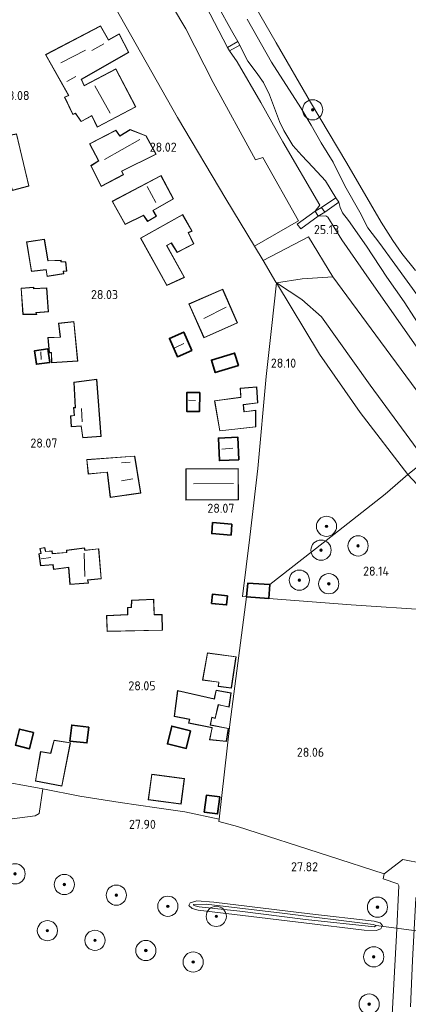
# Model space of a CAD drawing. Extents: x 184075 to 186166, y 346026 to 349063.
# Tile 39 of 136: x 184482 to 184559, y 346629 to 346824. Entities that reach past the tile are written whole.
import ezdxf
from ezdxf.enums import TextEntityAlignment as Align

# ---------------------------------------------------------------- set-up
doc = ezdxf.new("R2010")
doc.units = 0
for name, color, linetype, lineweight in [('B-ME-GR-BOOM-S', 90, 'Continuous', 25), ('B-ME-GR-GRAS-GV', 60, 'Continuous', 13), ('B-ME-GR-HAAG-G', 90, 'GR-HAAG1', 13), ('B-ME-GW-TALUD_KRUIN-G', 90, 'Continuous', 18), ('B-ME-GW-TALUD_TEEN-G', 90, 'Continuous', 18), ('B-ME-IE-TERREINAFSCHEIDING_DOORGANG-G', 210, 'Continuous', 18), ('B-ME-IE-TERREINAFSCHEIDING_KUNSTMATIG_HEKWERK-G', 20, 'IE-TERREINAFSCHEIDING-KUNSTMATIG', 18), ('B-ME-KG-KADASTRAAL_DAKRAND-G', 170, 'Continuous', 18), ('B-ME-KG-KADASTRAAL_NOK-G', 10, 'Continuous', 18), ('B-ME-KW-KUNSTWERK_DUIKER-G', 170, 'Continuous', 18), ('B-ME-OB-BEKLEDING_BETON-GV', 253, 'Continuous', 18), ('B-ME-OB-BEKLEDING_STORTSTEEN-GV', 30, 'Continuous', 18), ('B-ME-OB-OEVERVOORZIENING-G', 7, 'Continuous', 18), ('B-ME-OG-BEBOUWING_SCHUUR-GV', 7, 'Continuous', 35), ('B-ME-OG-BEBOUWING_TRAP-GV', 7, 'Continuous', 18), ('B-ME-OG-BEBOUWING_WONINGBOUW-GV', 7, 'Continuous', 18), ('B-ME-OG-HOOGTEPUNT-S', 7, 'Continuous', 25), ('B-ME-OG-TERREIN_GROEN_TUIN-GV', 7, 'Continuous', 18), ('B-ME-OG-TERREIN_WOONWAGENLOCATIE-GV', 7, 'Continuous', 18), ('B-ME-OG-WATER_RIVIER-GV', 130, 'Continuous', 18), ('B-ME-OG-WATER_SLOOT-G', 120, 'Continuous', 18), ('B-ME-OG-WATER_SLOOT-GV', 120, 'Continuous', 18), ('B-ME-VH-VERHARDING_BETON-GV', 252, 'Continuous', 18), ('B-ME-VH-VERHARDING_HALFVERHARDING-GV', 252, 'Continuous', 18)]:
    doc.layers.add(name, color=color, linetype=linetype, lineweight=lineweight)
doc.styles.add('NLCS-ISO-ANNOTATIVE-T18', font='NLCS-ISO.ttf', dxfattribs={"height": 1.8})
doc.linetypes.add('GR-HAAG1', pattern='A,6,[176,NLCS.SHX,S=0.125,R=0,X=0,Y=0],-2', length=8)
doc.linetypes.add('IE-TERREINAFSCHEIDING-KUNSTMATIG', pattern='A,4,[82,NLCS.SHX,S=0.75,R=90,X=0,Y=0],4,-2', length=10)

# ---------------------------------------------------------------- blocks, each defined once
blk = doc.blocks.new('SAL-HOOGTELABEL-SO')
at = {"color": 0, "linetype": 'ByBlock', "lineweight": -2, "style": 'NLCS-ISO-ANNOTATIVE-T18'}
blk.add_attdef('HOOGTE', text='', height=1.8, dxfattribs=at).set_placement((2.79, 0), align=Align.RIGHT)
blk = doc.blocks.new('SGR-BOOM_01-SO')
at = {"linetype": 'ByBlock', "lineweight": 18}
h = blk.add_hatch(color=0, dxfattribs=at)
h.dxf.hatch_style = 1
edge = h.paths.add_edge_path()
edge.add_arc((0, 0), 0.25, 0, 360)
at = {"color": 0, "linetype": 'ByBlock', "lineweight": 18}
for radius in [2, 0.25]:
    blk.add_circle((0, 0), radius, dxfattribs=at)

msp = doc.modelspace()

# ---------------------------------------------------------------- linework, layer by layer
at = {"layer": 'B-ME-GR-GRAS-GV'}
for points in [[(184568.004, 346740.681, 26.081), (184552.998, 346761.07, 26.057), (184544.485, 346772.624, 26.146), (184539.63, 346780.537, 26.138), (184530.67, 346775.838, 27.784), (184528.972, 346778.67, 27.76), (184537.653, 346783.723, 26.002), (184530.567, 346796.234, 25.99), (184529.177, 346795.785, 26.07), (184520.77, 346811.101, 26.083), (184515.354, 346821.685, 25.949), (184510.273, 346830.274, 25.83)], [(184562.707, 346761.338, 22.223), (184558.567, 346767.7, 22.167), (184555.181, 346772.583, 22.151), (184551.133, 346778.713, 22.086), (184547.581, 346783.783, 22.219), (184546.357, 346785.298, 22.315), (184545.889, 346786.344, 22.227), (184545.648, 346787.366, 22.026), (184545.05, 346788.272, 22.062), (184543.022, 346791.599, 22.006), (184540.513, 346794.337, 22.363), (184538.301, 346796.66, 22.709), (184536.55, 346798.63, 23.078), (184534.777, 346801.598, 23.082), (184533.878, 346803.348, 22.99), (184533.096, 346805.455, 22.757), (184531.917, 346808.656, 22.339), (184530.761, 346811.044, 22.223), (184529.259, 346813.116, 22.504), (184527.623, 346815.27, 22.785), (184526.516, 346817.45, 22.5), (184526.032, 346818.49, 22.54), (184525.621, 346819.161, 22.499), (184524.379, 346821.372, 22.54), (184521.693, 346826.252, 22.524)], [(184520.167, 346824.583, 24.21), (184523.605, 346818.035, 24.32), (184524.017, 346817.365, 24.361), (184525.519, 346815.165, 24.291), (184530.223, 346807.129, 24.311), (184534.584, 346799.346, 24.431), (184541.882, 346786.83, 24.564), (184540.961, 346785.626, 24.218), (184537.423, 346783.012, 25.909), (184538.105, 346782.089, 25.909), (184541.543, 346784.629, 24.182), (184543.097, 346784.69, 24.64), (184543.443, 346784.421, 24.628), (184546.248, 346779.972, 24.628), (184551.641, 346772.134, 24.58), (184561.869, 346757.555, 24.612)], [(184527.516, 346823.604, 21.601), (184532.306, 346815.084, 21.556), (184538.098, 346806.03, 21.569), (184540.142, 346802.637, 21.564), (184542.125, 346799.107, 21.577), (184544.496, 346795.343, 21.577), (184546.822, 346790.627, 21.532), (184549.822, 346785.42, 21.637), (184551.382, 346782.309, 21.689), (184553.748, 346779.194, 21.693), (184556.719, 346775.148, 21.681), (184561.624, 346768.405, 21.564)], [(184476.349, 346664.769, 28.007), (184485.547, 346665.983, 27.914), (184486.309, 346666.384, 27.957), (184487.03, 346671.274, 28.209), (184494.362, 346669.848, 28.074), (184502.366, 346668.622, 28.014), (184509.582, 346667.557, 28.027), (184515.168, 346666.763, 28.014), (184521.946, 346665.315, 27.969), (184521.891, 346664.826, 28.033), (184525.571, 346663.844, 28.001), (184543.599, 346658.027, 27.938), (184554.6, 346654.454, 27.882), (184554.416, 346653.476, 27.789), (184557.358, 346652.476, 27.876), (184557.5, 346652.132, 27.869), (184557.034, 346642.358, 27.874), (184556.174, 346625.392, 27.917)]]:
    msp.add_polyline3d(points, dxfattribs=at)
for points in [[(184544.625, 346721.612, 28.037), (184531.982, 346711.704, 28.258), (184527.606, 346711.986, 28.258), (184527.389, 346709.266, 28.258), (184526.572, 346709.35, 28.258), (184528, 346721.124, 28.238), (184529.636, 346734.672, 28.178), (184531.277, 346752.921, 28.262), (184532.288, 346762.422, 28.146), (184533.322, 346771.416, 27.844), (184541.794, 346757.345, 27.973), (184549.844, 346745.793, 27.913), (184559.321, 346733.491, 27.889), (184554.852, 346729.62, 27.997)], [(184568.004, 346740.681, 26.081), (184562.782, 346736.293, 26.776), (184551.827, 346751.189, 26.748), (184542.199, 346764.713, 26.801), (184538.327, 346768.113, 27.05), (184533.322, 346771.416, 27.844), (184538.396, 346772.219, 26.768), (184544.485, 346772.624, 26.146), (184552.998, 346761.07, 26.057)], [(184562.782, 346736.293, 26.776), (184559.321, 346733.491, 27.889), (184549.844, 346745.793, 27.913), (184541.794, 346757.345, 27.973), (184533.322, 346771.416, 27.844), (184538.327, 346768.113, 27.05), (184542.199, 346764.713, 26.801), (184551.827, 346751.189, 26.748)], [(184612.302, 346681.615, 26.552), (184605.869, 346679.777, 27.764), (184584.924, 346705.321, 27.616), (184574.251, 346717.509, 27.68), (184559.321, 346733.491, 27.889), (184562.782, 346736.293, 26.776), (184569.762, 346729.045, 26.6), (184584.419, 346712.892, 26.447), (184599.46, 346695.098, 26.532)], [(184593.234, 346676.102, 27.897), (184580.636, 346673.064, 28.069), (184580.307, 346688.714, 28.099), (184580.403, 346691.541, 28.107), (184580.512, 346701.588, 28.091), (184565.733, 346702.944, 28.166), (184564.018, 346706.684, 28.194), (184548.109, 346707.742, 28.342), (184531.807, 346708.981, 28.258), (184531.982, 346711.704, 28.258), (184544.625, 346721.612, 28.037), (184554.852, 346729.62, 27.997), (184559.321, 346733.491, 27.889), (184574.251, 346717.509, 27.68), (184584.924, 346705.321, 27.616), (184605.869, 346679.777, 27.764)], [(184487.03, 346671.274, 28.209), (184486.309, 346666.384, 27.957), (184485.547, 346665.983, 27.914), (184476.349, 346664.769, 28.007), (184459.161, 346667.788, 28.116), (184454.534, 346668.492, 28.185), (184449.925, 346668.701, 28.274), (184448.59, 346666.138, 28.252), (184443.825, 346655.487, 28.278), (184442.31, 346652.632, 28.296), (184441.467, 346652.361, 28.322), (184435.082, 346652.297, 28.779), (184439.448, 346663.911, 28.868), (184445.303, 346678.316, 28.365), (184454.108, 346676.77, 28.324), (184466.055, 346674.777, 28.246), (184476.901, 346673.131, 28.28)], [(184550.665, 346643.319, 27.647), (184553.072, 346643.257, 27.723), (184553.935, 346643.612, 27.712), (184554.313, 346644.275, 27.728), (184553.845, 346644.774, 27.674), (184552.637, 346645.085, 27.622), (184539.924, 346646.556, 27.549), (184520.919, 346648.858, 27.703), (184517.508, 346649.155, 27.747), (184516.186, 346648.741, 27.758), (184515.977, 346648.205, 27.733), (184516.591, 346647.616, 27.725), (184517.799, 346647.305, 27.793), (184525.006, 346646.455, 27.723), (184538.695, 346644.755, 27.573)], [(184520.919, 346648.858, 27.703), (184539.924, 346646.556, 27.549), (184552.637, 346645.085, 27.622), (184553.845, 346644.774, 27.674), (184554.313, 346644.275, 27.728), (184553.935, 346643.612, 27.712), (184553.072, 346643.257, 27.723), (184550.665, 346643.319, 27.647), (184538.695, 346644.755, 27.573), (184525.006, 346646.455, 27.723), (184517.799, 346647.305, 27.793), (184516.591, 346647.616, 27.725), (184515.977, 346648.205, 27.733), (184516.186, 346648.741, 27.758), (184517.508, 346649.155, 27.747)], [(184539.047, 346645.425, 27.01), (184552.707, 346643.955, 27.107), (184553.031, 346644.269, 27.069), (184552.462, 346644.458, 27.045), (184534.412, 346646.676, 27.096), (184519.386, 346648.493, 27.202), (184516.888, 346648.409, 27.21), (184516.924, 346648.206, 27.202), (184518, 346647.927, 27.194), (184526.015, 346647.081, 27.045)]]:
    msp.add_polyline3d(points, close=True, dxfattribs=at)
at = {"layer": 'B-ME-GR-HAAG-G'}
for points in [[(184521.946, 346665.315, 27.969), (184515.168, 346666.763, 28.014), (184509.582, 346667.557, 28.027), (184502.366, 346668.622, 28.014), (184494.362, 346669.848, 28.074), (184487.03, 346671.274, 28.209), (184476.901, 346673.131, 28.28), (184466.055, 346674.777, 28.246), (184454.108, 346676.77, 28.324), (184445.303, 346678.316, 28.365)], [(184521.946, 346665.315, 27.969), (184521.891, 346664.826, 28.033)]]:
    msp.add_polyline3d(points, dxfattribs=at)
at = {"layer": 'B-ME-GW-TALUD_KRUIN-G'}
for points in [[(184533.322, 346771.416, 27.844), (184533.195, 346771.531, 27.842), (184530.67, 346775.838, 27.784), (184528.972, 346778.67, 27.76), (184523.303, 346788.028, 27.752), (184513.698, 346804.153, 27.768), (184497.348, 346833.138, 27.933), (184486.874, 346857.615, 28.037), (184479.142, 346880.322, 28.378)], [(184516.475, 346832.016, 24.158), (184520.167, 346824.583, 24.21), (184523.605, 346818.035, 24.32)], [(184524.017, 346817.365, 24.361), (184525.519, 346815.165, 24.291), (184530.223, 346807.129, 24.311), (184534.584, 346799.346, 24.431), (184541.882, 346786.83, 24.564)], [(184541.882, 346786.83, 24.564), (184540.961, 346785.626, 24.218)], [(184541.543, 346784.629, 24.182), (184543.097, 346784.69, 24.64), (184543.443, 346784.421, 24.628), (184546.248, 346779.972, 24.628), (184551.641, 346772.134, 24.58), (184561.869, 346757.555, 24.612), (184574.034, 346741.161, 24.475), (184585.375, 346726.621, 24.419), (184597.534, 346711.476, 24.584), (184603.016, 346704.838, 24.146)], [(184533.322, 346771.416, 27.844), (184541.794, 346757.345, 27.973), (184549.844, 346745.793, 27.913), (184559.321, 346733.491, 27.889), (184574.251, 346717.509, 27.68), (184584.924, 346705.321, 27.616), (184605.869, 346679.777, 27.764), (184624.169, 346661.55, 27.788), (184627.369, 346657.829, 27.713)]]:
    msp.add_polyline3d(points, dxfattribs=at)
at = {"layer": 'B-ME-GW-TALUD_TEEN-G'}
for points in [[(184525.621, 346819.161, 22.499), (184524.379, 346821.372, 22.54), (184521.693, 346826.252, 22.524), (184519.763, 346830.169, 22.46), (184518.542, 346833.089, 22.511)], [(184545.05, 346788.272, 22.062), (184543.022, 346791.599, 22.006), (184540.513, 346794.337, 22.363), (184538.301, 346796.66, 22.709), (184536.55, 346798.63, 23.078), (184534.777, 346801.598, 23.082), (184533.878, 346803.348, 22.99), (184533.096, 346805.455, 22.757), (184531.917, 346808.656, 22.339), (184530.761, 346811.044, 22.223), (184529.259, 346813.116, 22.504), (184527.623, 346815.27, 22.785), (184526.516, 346817.45, 22.5), (184526.032, 346818.49, 22.54)], [(184562.707, 346761.338, 22.223), (184558.567, 346767.7, 22.167), (184555.181, 346772.583, 22.151), (184551.133, 346778.713, 22.086), (184547.581, 346783.783, 22.219), (184546.357, 346785.298, 22.315), (184545.889, 346786.344, 22.227), (184545.648, 346787.366, 22.026)], [(184542.199, 346764.713, 26.801), (184538.327, 346768.113, 27.05), (184533.322, 346771.416, 27.844)], [(184630.662, 346662.264, 26.265), (184625.619, 346667.386, 26.548), (184612.302, 346681.615, 26.552), (184599.46, 346695.098, 26.532), (184584.419, 346712.892, 26.447), (184569.762, 346729.045, 26.6), (184562.782, 346736.293, 26.776), (184551.827, 346751.189, 26.748), (184542.199, 346764.713, 26.801)]]:
    msp.add_polyline3d(points, dxfattribs=at)
at = {"layer": 'B-ME-IE-TERREINAFSCHEIDING_DOORGANG-G'}
msp.add_polyline3d([(184558.338, 346657.322, 27.886), (184562.331, 346656.513, 27.975)], dxfattribs=at)
at = {"layer": 'B-ME-IE-TERREINAFSCHEIDING_KUNSTMATIG_HEKWERK-G'}
for points in [[(184530.567, 346796.234, 25.99), (184529.177, 346795.785, 26.07), (184520.77, 346811.101, 26.083)], [(184530.567, 346796.234, 25.99), (184537.653, 346783.723, 26.002), (184528.972, 346778.67, 27.76)], [(184539.63, 346780.537, 26.138), (184530.67, 346775.838, 27.784)], [(184539.63, 346780.537, 26.138), (184544.485, 346772.624, 26.146), (184552.998, 346761.07, 26.057), (184568.004, 346740.681, 26.081), (184581.68, 346724.293, 25.985), (184594.774, 346708.563, 26.009), (184605.435, 346696.561, 25.989), (184617.476, 346683.269, 26.101), (184625.969, 346674.249, 26.025), (184637.502, 346662.958, 26.017)], [(184526.572, 346709.35, 28.258), (184528, 346721.124, 28.238), (184529.636, 346734.672, 28.178), (184531.277, 346752.921, 28.262), (184532.288, 346762.422, 28.146), (184533.322, 346771.416, 27.844), (184538.396, 346772.219, 26.768), (184544.485, 346772.624, 26.146)], [(184531.982, 346711.704, 28.258), (184544.625, 346721.612, 28.037), (184554.852, 346729.62, 27.997), (184559.321, 346733.491, 27.889), (184562.782, 346736.293, 26.776), (184568.004, 346740.681, 26.081)], [(184565.733, 346702.944, 28.166), (184564.018, 346706.684, 28.194), (184548.109, 346707.742, 28.342), (184531.807, 346708.981, 28.258)], [(184554.6, 346654.454, 27.882), (184543.599, 346658.027, 27.938), (184525.571, 346663.844, 28.001), (184521.891, 346664.826, 28.033)], [(184558.338, 346657.322, 27.886), (184554.6, 346654.454, 27.882)]]:
    msp.add_polyline3d(points, dxfattribs=at)
at = {"layer": 'B-ME-KG-KADASTRAAL_DAKRAND-G'}
for points in [[(184500.015, 346819.429, 30.428), (184502.163, 346820.652, 30.452), (184503.989, 346817.064, 30.436), (184494.598, 346811.707, 30.23), (184495.222, 346810.427, 30.808), (184501.462, 346813.685, 30.238), (184505.39, 346806.258, 30.167), (184497.848, 346802.329, 30.143), (184496.761, 346804.523, 30.088), (184494.658, 346803.391, 29.85), (184493.529, 346805.036, 30.143), (184493.003, 346804.781, 30.119), (184491.407, 346808.142, 30.119), (184492.207, 346808.489, 30.103), (184487.635, 346816.578, 30.27), (184498.468, 346822.194, 30.404)], [(184472.95, 346799.215, 29.968), (184481.809, 346800.836, 30.435), (184484.237, 346790.607, 30.53), (184481.034, 346789.791, 30.688), (184480.662, 346791.003, 30.681), (184479.289, 346790.539, 30.53), (184477.661, 346796.03, 30.522), (184479.354, 346796.45, 30.562), (184479.259, 346797.182, 30.546), (184476.467, 346796.62, 29.921), (184476.118, 346797.764, 29.929), (184473.074, 346797.269, 30.039), (184473.332, 346795.941, 29.976), (184470.722, 346795.403, 30.506), (184471.527, 346789.748, 30.467), (184465.232, 346788.688, 30.57), (184464.173, 346794.869, 30.752), (184469.736, 346795.604, 30.578), (184468.776, 346800.365, 29.944), (184472.344, 346801.458, 29.905)], [(184498.611, 346790.58, 30.064), (184496.6, 346794.603, 30.341), (184498.107, 346795.572, 30.317), (184496.328, 346798.909, 29.787), (184501.471, 346801.566, 29.913), (184502.278, 346800.425, 30.04), (184504.334, 346801.694, 29.993), (184507.455, 346800.494, 30.436), (184509.395, 346796.906, 30.024), (184502.584, 346793.531, 30), (184502.93, 346792.845, 29.961)], [(184507.806, 346783.635, 29.945), (184506.976, 346784.845, 29.969), (184503.341, 346783.042, 29.961), (184500.824, 346787.543, 30.056), (184510.422, 346792.627, 30.119), (184512.849, 346788.056, 30.167), (184508.85, 346785.747, 30.024), (184509.451, 346784.65, 29.929)], [(184513.629, 346777.499, 30.642), (184512.498, 346779.372, 31.156), (184511.493, 346778.841, 31.18), (184515.003, 346772.534, 31.164), (184511.597, 346770.96, 31.038), (184506.47, 346780.238, 31.006), (184514.718, 346784.903, 30.982), (184516.566, 346781.704, 30.943), (184515.834, 346781.38, 30.966), (184516.898, 346779.14, 30.483)], [(184488.039, 346775.756, 30.301), (184490.604, 346775.86, 30.031), (184490.628, 346775.562, 30.031), (184491.544, 346775.566, 29.873), (184491.736, 346773.757, 29.881), (184491.095, 346773.731, 29.96), (184491.143, 346773.251, 29.96), (184487.915, 346772.732, 30.182), (184487.725, 346774.083, 30.253), (184484.818, 346773.749, 30.308), (184483.875, 346779.472, 30.538), (184487.332, 346779.991, 30.364)], [(184485.201, 346770.257, 30.499), (184487.766, 346770.36, 30.175), (184488.107, 346765.734, 30.111), (184485.68, 346765.563, 30.38), (184485.796, 346765.22, 30.38), (184483.116, 346765.23, 30.349), (184482.772, 346770.315, 30.491), (184485.222, 346770.532, 30.523)], [(184522.62, 346770.14, 30.594), (184516.045, 346767.235, 30.79), (184518.952, 346760.639, 30.539), (184525.527, 346763.544, 30.343)], [(184488.794, 346755.68, 30.285), (184488.786, 346757.627, 30.301), (184488.327, 346757.625, 30.198), (184488.108, 346760.534, 30.064), (184490.513, 346760.659, 30.428), (184490.203, 346763.384, 30.468), (184493.157, 346763.695, 30.697), (184493.924, 346756.001, 30.658)], [(184513.723, 346756.881, 30.103), (184512.183, 346760.406, 30.311), (184514.915, 346761.606, 30.19), (184516.455, 346758.082, 29.983)], [(184485.823, 346755.369, 29.851), (184485.462, 346757.956, 29.898), (184487.998, 346758.312, 29.794), (184488.359, 346755.724, 29.747)], [(184521.211, 346753.719, 30.499), (184520.484, 346756.11, 30.499), (184524.962, 346757.471, 30.491), (184525.689, 346755.08, 30.491)], [(184494.978, 346740.795, 29.613), (184494.647, 346743.13, 30.341), (184492.7, 346743.007, 30.056), (184492.576, 346745.068, 30.072), (184493.309, 346745.163, 30.072), (184493.165, 346746.72, 30.048), (184493.508, 346746.721, 30.056), (184493.234, 346751.714, 29.977), (184497.652, 346752.33, 29.818), (184498.551, 346741.086, 29.684)], [(184526.853, 346745.876, 30.412), (184529.166, 346746.161, 30.396), (184529.18, 346742.954, 30.42), (184522.105, 346742.166, 30.523), (184521.07, 346748.049, 30.119), (184526.268, 346748.737, 30.349), (184526.191, 346750.546, 30.349), (184529.351, 346750.812, 30.278), (184529.525, 346747.698, 30.222), (184526.732, 346747.364, 30.246)], [(184518.032, 346746.029, 29.798), (184515.582, 346746.041, 29.839), (184515.601, 346749.691, 29.937), (184518.051, 346749.679, 29.897)], [(184522.063, 346736.301, 30.262), (184521.848, 346740.672, 30.187), (184525.57, 346740.853, 30.103), (184525.785, 346736.482, 30.178)], [(184500.415, 346729.021, 29.921), (184499.843, 346733.99, 29.89), (184496.064, 346733.629, 29.731), (184495.777, 346736.4, 29.779), (184505.212, 346737.107, 30.064), (184506.368, 346729.85, 30.095)], [(184525.69, 346734.622, 30.412), (184515.395, 346734.599, 30.46), (184515.409, 346728.505, 30.412), (184525.704, 346728.528, 30.364)], [(184520.686, 346723.939, 30.064), (184520.525, 346721.862, 30.04), (184524.272, 346721.567, 30.38), (184524.434, 346723.643, 30.404)], [(184487.59, 346718.236, 29.937), (184488.827, 346718.31, 29.937), (184488.875, 346717.829, 29.945), (184491.784, 346718.048, 30.008), (184491.759, 346718.461, 30.016), (184495.239, 346718.912, 30.65), (184495.355, 346718.454, 30.65), (184498.08, 346718.764, 30.333), (184498.565, 346712.925, 30.285), (184495.863, 346712.66, 30.594), (184496.026, 346712.066, 30.555), (184492.453, 346711.774, 30.032), (184492.186, 346715.164, 29.921), (184489.187, 346714.761, 29.874), (184489.068, 346715.677, 29.866), (184486.641, 346715.505, 29.874), (184486.333, 346717.772, 29.961), (184486.676, 346717.888, 29.961), (184486.511, 346718.826, 29.953), (184487.381, 346718.968, 29.937)], [(184531.76, 346709.034, 29.711), (184527.443, 346709.313, 29.711), (184527.652, 346711.933, 29.703), (184531.929, 346711.658, 29.707)], [(184520.671, 346709.754, 30.373), (184520.495, 346708.048, 30.357), (184523.36, 346707.753, 30.349), (184523.536, 346709.459, 30.365)], [(184499.803, 346702.484, 29.921), (184499.721, 346705.553, 29.898), (184503.866, 346705.732, 30.27), (184503.86, 346707.107, 30.278), (184504.593, 346707.202, 30.278), (184504.632, 346708.554, 30.27), (184508.961, 346708.756, 30.23), (184509.067, 346705.733, 30.681), (184510.601, 346705.717, 30.65), (184510.661, 346702.716, 30.618)], [(184524.32, 346691.278, 30.658), (184521.802, 346691.617, 30.729), (184521.913, 346692.419, 30.729), (184518.704, 346692.863, 30.745), (184519.665, 346698.159, 30.76), (184525.232, 346697.399, 30.745)], [(184523.879, 346687.496, 29.652), (184522.801, 346687.743, 29.7), (184521.77, 346687.968, 30.46), (184521.14, 346685.307, 30.404), (184520.475, 346685.465, 30.293), (184520.161, 346683.905, 29.993), (184523.761, 346683.212, 29.613), (184523.337, 346680.736, 29.533), (184520.128, 346681.065, 29.605), (184520.599, 346683.403, 29.85), (184515.921, 346684.344, 30.032), (184516.17, 346685.079, 30.095), (184513.098, 346685.683, 30.072), (184513.739, 346690.68, 30.665), (184521.032, 346689.018, 30.618), (184521.166, 346689.752, 29.795), (184521.39, 346690.784, 29.771), (184524.256, 346690.224, 29.692)], [(184495.708, 346680.427, 29.992), (184492.456, 346680.802, 30.262), (184492.812, 346683.851, 30.31), (184496.063, 346683.476, 30.04)], [(184512.598, 346683.643, 30.064), (184511.771, 346680.225, 30.056), (184515.399, 346679.347, 30.072), (184516.226, 346682.765, 30.08)], [(184482.45, 346683.073, 30.339), (184481.693, 346679.952, 30.365), (184484.384, 346679.297, 30.105), (184485.141, 346682.418, 30.08)], [(184490.778, 346671.86, 30.404), (184485.619, 346672.868, 30.38), (184486.624, 346678.599, 30.428), (184488.596, 346678.31, 30.452), (184489.294, 346680.879, 30.317), (184492.481, 346680.39, 30.23)], [(184508.641, 346674.164, 30.181), (184507.972, 346669.189, 30.293), (184514.363, 346668.323, 30.01), (184515.032, 346673.298, 29.898)], [(184521.584, 346666.396, 30.07), (184519.048, 346666.742, 30.254), (184519.5, 346670.011, 30.334), (184522.036, 346669.665, 30.151)]]:
    msp.add_polyline3d(points, close=True, dxfattribs=at)
at = {"layer": 'B-ME-KG-KADASTRAAL_NOK-G'}
for points in [[(184499.125, 346818.714, 31.013), (184496.772, 346817.42, 31.076)], [(184495.489, 346817.483, 30.665), (184490.575, 346814.941, 30.633)], [(184493.542, 346812.274, 30.419), (184491.805, 346811.304, 30.419)], [(184500.356, 346805.02, 31.448), (184497.307, 346810.413, 31.512)], [(184506.221, 346799.778, 30.498), (184499.252, 346795.852, 30.475)], [(184509.439, 346787.33, 30.855), (184507.683, 346790.483, 30.847)], [(184523.323, 346766.637, 32.288), (184518.889, 346764.372, 32.303)], [(184486.61, 346757.766, 30.442), (184486.718, 346756.289, 30.43)], [(184514.971, 346759.452, 30.942), (184513.166, 346758.574, 30.918)], [(184517.286, 346748.131, 30.663), (184515.908, 346748.225, 30.663)], [(184494.676, 346746.561, 30.546), (184494.803, 346743.927, 30.475)], [(184524.676, 346738.701, 30.593), (184522.478, 346738.531, 30.578)], [(184504.346, 346735.952, 30.578), (184502.606, 346735.784, 30.554)], [(184504.888, 346732.656, 31.243), (184502.644, 346732.279, 31.274)], [(184524.823, 346731.715, 31.567), (184516.897, 346731.633, 31.599)], [(184488.608, 346717.067, 30.454), (184486.728, 346716.823, 30.442)], [(184495.218, 346717.95, 30.649), (184495.377, 346713.301, 30.665)]]:
    msp.add_polyline3d(points, dxfattribs=at)
at = {"layer": 'B-ME-KW-KUNSTWERK_DUIKER-G'}
msp.add_polyline3d([(184564.495, 346642.766, 27.008), (184553.031, 346644.269, 27.069)], dxfattribs=at)
at = {"layer": 'B-ME-OB-BEKLEDING_BETON-GV'}
for points in [[(184525.621, 346819.161, 22.499), (184523.605, 346818.035, 24.32), (184520.167, 346824.583, 24.21), (184516.475, 346832.016, 24.158), (184518.542, 346833.089, 22.511), (184519.763, 346830.169, 22.46), (184521.693, 346826.252, 22.524), (184524.379, 346821.372, 22.54)], [(184542.234, 346786.328, 23.937), (184540.961, 346785.626, 24.218), (184541.882, 346786.83, 24.564), (184534.584, 346799.346, 24.431), (184530.223, 346807.129, 24.311), (184525.519, 346815.165, 24.291), (184524.017, 346817.365, 24.361), (184526.032, 346818.49, 22.54), (184526.516, 346817.45, 22.5), (184527.623, 346815.27, 22.785), (184529.259, 346813.116, 22.504), (184530.761, 346811.044, 22.223), (184531.917, 346808.656, 22.339), (184533.096, 346805.455, 22.757), (184533.878, 346803.348, 22.99), (184534.777, 346801.598, 23.082), (184536.55, 346798.63, 23.078), (184538.301, 346796.66, 22.709), (184540.513, 346794.337, 22.363), (184543.022, 346791.599, 22.006), (184545.05, 346788.272, 22.062)]]:
    msp.add_polyline3d(points, close=True, dxfattribs=at)
msp.add_polyline3d([(184561.869, 346757.555, 24.612), (184551.641, 346772.134, 24.58), (184546.248, 346779.972, 24.628), (184543.443, 346784.421, 24.628), (184543.097, 346784.69, 24.64), (184541.543, 346784.629, 24.182), (184542.85, 346785.434, 23.974), (184545.648, 346787.366, 22.026), (184545.889, 346786.344, 22.227), (184546.357, 346785.298, 22.315), (184547.581, 346783.783, 22.219), (184551.133, 346778.713, 22.086), (184555.181, 346772.583, 22.151), (184558.567, 346767.7, 22.167), (184562.707, 346761.338, 22.223)], dxfattribs=at)
at = {"layer": 'B-ME-OB-BEKLEDING_STORTSTEEN-GV'}
for points in [[(184528.984, 346826.229, 20.981), (184533.219, 346818.896, 20.981), (184540.009, 346807.203, 20.981), (184547.261, 346795.131, 20.981), (184554.004, 346783.462, 20.981), (184556.31, 346779.79, 20.981), (184558.144, 346777.242, 20.981), (184560.83, 346773.854, 20.981)], [(184561.624, 346768.405, 21.564), (184556.719, 346775.148, 21.681), (184553.748, 346779.194, 21.693), (184551.382, 346782.309, 21.689), (184549.822, 346785.42, 21.637), (184546.822, 346790.627, 21.532), (184544.496, 346795.343, 21.577), (184542.125, 346799.107, 21.577), (184540.142, 346802.637, 21.564), (184538.098, 346806.03, 21.569), (184532.306, 346815.084, 21.556), (184527.516, 346823.604, 21.601)]]:
    msp.add_polyline3d(points, dxfattribs=at)
at = {"layer": 'B-ME-OB-OEVERVOORZIENING-G'}
msp.add_polyline3d([(184560.83, 346773.854, 20.981), (184558.144, 346777.242, 20.981), (184556.31, 346779.79, 20.981), (184554.004, 346783.462, 20.981), (184547.261, 346795.131, 20.981), (184540.009, 346807.203, 20.981), (184533.219, 346818.896, 20.981), (184528.984, 346826.229, 20.981)], dxfattribs=at)
at = {"layer": 'B-ME-OG-BEBOUWING_SCHUUR-GV'}
for points in [[(184516.52, 346758.056, 28.028), (184513.697, 346756.815, 28.028), (184512.118, 346760.431, 28.028), (184514.941, 346761.672, 28.028)], [(184488.415, 346755.681, 28.074), (184485.781, 346755.312, 28.074), (184485.406, 346757.999, 28.074), (184488.041, 346758.368, 28.074)], [(184525.751, 346755.046, 27.889), (184521.178, 346753.656, 27.889), (184520.422, 346756.143, 27.889), (184524.996, 346757.533, 27.889)], [(184518.101, 346749.729, 27.9), (184518.082, 346745.979, 27.9), (184515.532, 346745.991, 27.9), (184515.552, 346749.741, 27.9)], [(184525.837, 346736.435, 27.981), (184522.015, 346736.249, 27.981), (184521.796, 346740.719, 27.981), (184525.618, 346740.905, 27.981)], [(184524.487, 346723.689, 27.981), (184524.318, 346721.513, 27.981), (184520.471, 346721.816, 27.981), (184520.64, 346723.992, 27.981)], [(184531.982, 346711.704, 28.258), (184531.807, 346708.981, 28.258), (184527.389, 346709.266, 28.258), (184527.606, 346711.986, 28.258)], [(184523.591, 346709.504, 28.016), (184523.405, 346707.698, 28.016), (184520.441, 346708.003, 28.016), (184520.626, 346709.809, 28.016)], [(184496.119, 346683.52, 28.028), (184495.752, 346680.372, 28.028), (184492.401, 346680.758, 28.028), (184492.768, 346683.906, 28.028)], [(184516.287, 346682.802, 27.97), (184515.436, 346679.286, 27.97), (184511.71, 346680.188, 27.97), (184512.561, 346683.704, 27.97)], [(184485.201, 346682.455, 27.97), (184484.421, 346679.237, 27.97), (184481.633, 346679.915, 27.97), (184482.413, 346683.133, 27.97)], [(184522.092, 346669.708, 27.958), (184521.626, 346666.34, 27.958), (184518.992, 346666.699, 27.958), (184519.457, 346670.067, 27.958)]]:
    msp.add_polyline3d(points, close=True, dxfattribs=at)
at = {"layer": 'B-ME-OG-BEBOUWING_TRAP-GV'}
for points in [[(184526.032, 346818.49, 22.54), (184524.017, 346817.365, 24.361), (184523.605, 346818.035, 24.32), (184525.621, 346819.161, 22.499)], [(184545.648, 346787.366, 22.026), (184542.85, 346785.434, 23.974), (184542.234, 346786.328, 23.937), (184545.05, 346788.272, 22.062)], [(184541.543, 346784.629, 24.182), (184538.105, 346782.089, 25.909), (184537.423, 346783.012, 25.909), (184540.961, 346785.626, 24.218)]]:
    msp.add_polyline3d(points, close=True, dxfattribs=at)
at = {"layer": 'B-ME-OG-BEBOUWING_WONINGBOUW-GV'}
for points in [[(184498.488, 346822.26, 27.97), (184500.034, 346819.497, 27.97), (184502.184, 346820.722, 27.97), (184504.055, 346817.044, 27.97), (184494.664, 346811.687, 27.97), (184495.245, 346810.495, 27.97), (184501.483, 346813.752, 27.97), (184505.457, 346806.236, 27.97), (184497.825, 346802.261, 27.97), (184496.739, 346804.455, 27.97), (184494.643, 346803.326, 27.97), (184493.512, 346804.972, 27.97), (184492.979, 346804.714, 27.97), (184491.34, 346808.167, 27.97), (184492.136, 346808.513, 27.97), (184487.566, 346816.598, 27.97)], [(184472.379, 346801.521, 27.993), (184472.987, 346799.273, 27.993), (184481.846, 346800.894, 27.993), (184484.297, 346790.571, 27.993), (184481, 346789.73, 27.993), (184480.629, 346790.939, 27.993), (184479.256, 346790.475, 27.993), (184477.598, 346796.065, 27.993), (184479.299, 346796.487, 27.993), (184479.217, 346797.123, 27.993), (184476.432, 346796.562, 27.993), (184476.083, 346797.707, 27.993), (184473.133, 346797.228, 27.993), (184473.39, 346795.902, 27.993), (184470.779, 346795.363, 27.993), (184471.583, 346789.707, 27.993), (184465.191, 346788.631, 27.993), (184464.115, 346794.912, 27.993), (184469.677, 346795.647, 27.993), (184468.718, 346800.399, 27.993)], [(184507.49, 346800.534, 27.9), (184509.464, 346796.884, 27.9), (184502.651, 346793.508, 27.9), (184502.997, 346792.823, 27.9), (184498.589, 346790.512, 27.9), (184496.535, 346794.621, 27.9), (184498.041, 346795.589, 27.9), (184496.26, 346798.93, 27.9), (184501.486, 346801.631, 27.9), (184502.291, 346800.492, 27.9), (184504.328, 346801.75, 27.9)], [(184508.917, 346785.728, 27.854), (184509.517, 346784.633, 27.854), (184507.791, 346783.567, 27.854), (184506.959, 346784.781, 27.854), (184503.321, 346782.976, 27.854), (184500.755, 346787.564, 27.854), (184510.443, 346792.694, 27.854), (184512.915, 346788.037, 27.854)], [(184515.901, 346781.355, 28.132), (184516.964, 346779.117, 28.132), (184513.611, 346777.433, 28.132), (184512.48, 346779.306, 28.132), (184511.561, 346778.82, 28.132), (184515.073, 346772.511, 28.132), (184511.576, 346770.896, 28.132), (184506.402, 346780.257, 28.132), (184514.737, 346784.971, 28.132), (184516.637, 346781.681, 28.132)], [(184487.373, 346780.048, 27.981), (184488.081, 346775.808, 27.981), (184490.65, 346775.912, 27.981), (184490.674, 346775.612, 27.981), (184491.589, 346775.616, 27.981), (184491.791, 346773.709, 27.981), (184491.149, 346773.684, 27.981), (184491.197, 346773.209, 27.981), (184487.872, 346772.675, 27.981), (184487.683, 346774.027, 27.981), (184484.776, 346773.694, 27.981), (184483.818, 346779.514, 27.981)], [(184485.276, 346770.587, 28.039), (184485.255, 346770.309, 28.039), (184487.812, 346770.412, 28.039), (184488.161, 346765.688, 28.039), (184485.748, 346765.517, 28.039), (184485.866, 346765.169, 28.039), (184483.069, 346765.18, 28.039), (184482.719, 346770.36, 28.039)], [(184525.593, 346763.518, 27.958), (184518.926, 346760.573, 27.958), (184515.979, 346767.26, 27.958), (184522.646, 346770.206, 27.958)], [(184493.201, 346763.75, 27.9), (184493.979, 346755.955, 27.9), (184488.745, 346755.627, 27.9), (184488.736, 346757.577, 27.9), (184488.281, 346757.575, 27.9), (184488.054, 346760.581, 27.9), (184490.457, 346760.706, 27.9), (184490.148, 346763.428, 27.9)], [(184497.698, 346752.387, 28.039), (184498.604, 346741.04, 28.039), (184494.936, 346740.741, 28.039), (184494.605, 346743.077, 28.039), (184492.653, 346742.953, 28.039), (184492.524, 346745.111, 28.039), (184493.255, 346745.206, 28.039), (184493.11, 346746.769, 28.039), (184493.456, 346746.771, 28.039), (184493.181, 346751.757, 28.039)], [(184526.786, 346747.32, 28.028), (184526.899, 346745.932, 28.028), (184529.215, 346746.218, 28.028), (184529.23, 346742.909, 28.028), (184522.064, 346742.111, 28.028), (184521.012, 346748.092, 28.028), (184526.216, 346748.78, 28.028), (184526.139, 346750.592, 28.028), (184529.398, 346750.867, 28.028), (184529.578, 346747.654, 28.028)], [(184505.254, 346737.16, 27.923), (184506.425, 346729.808, 27.923), (184500.371, 346728.965, 27.923), (184499.799, 346733.935, 27.923), (184496.02, 346733.575, 27.923), (184495.722, 346736.446, 27.923)], [(184525.754, 346728.478, 27.981), (184515.359, 346728.455, 27.981), (184515.345, 346734.649, 27.981), (184525.74, 346734.672, 27.981)], [(184487.417, 346719.024, 28.156), (184487.627, 346718.288, 28.156), (184488.872, 346718.363, 28.156), (184488.92, 346717.883, 28.156), (184491.731, 346718.095, 28.156), (184491.706, 346718.504, 28.156), (184495.276, 346718.967, 28.156), (184495.393, 346718.509, 28.156), (184498.126, 346718.82, 28.156), (184498.619, 346712.88, 28.156), (184495.927, 346712.616, 28.156), (184496.09, 346712.021, 28.156), (184492.408, 346711.721, 28.156), (184492.14, 346715.107, 28.156), (184489.144, 346714.705, 28.156), (184489.025, 346715.623, 28.156), (184486.597, 346715.452, 28.156), (184486.278, 346717.806, 28.156), (184486.619, 346717.921, 28.156), (184486.453, 346718.868, 28.156)], [(184510.712, 346702.667, 27.865), (184499.755, 346702.433, 27.865), (184499.669, 346705.601, 27.865), (184503.816, 346705.78, 27.865), (184503.81, 346707.151, 27.865), (184504.544, 346707.246, 27.865), (184504.584, 346708.601, 27.865), (184509.009, 346708.809, 27.865), (184509.115, 346705.783, 27.865), (184510.651, 346705.767, 27.865)], [(184525.289, 346697.441, 27.923), (184524.363, 346691.222, 27.923), (184521.746, 346691.574, 27.923), (184521.857, 346692.376, 27.923), (184518.645, 346692.82, 27.923), (184519.624, 346698.215, 27.923)], [(184524.312, 346690.264, 27.935), (184523.921, 346687.435, 27.935), (184522.79, 346687.694, 27.935), (184521.807, 346687.908, 27.935), (184521.177, 346685.247, 27.935), (184520.514, 346685.404, 27.935), (184520.22, 346683.945, 27.935), (184523.819, 346683.251, 27.935), (184523.379, 346680.681, 27.935), (184520.069, 346681.02, 27.935), (184520.54, 346683.364, 27.935), (184515.856, 346684.307, 27.935), (184516.105, 346685.041, 27.935), (184513.042, 346685.643, 27.935), (184513.696, 346690.741, 27.935), (184520.995, 346689.078, 27.935), (184521.117, 346689.763, 27.935), (184521.352, 346690.842, 27.935)], [(184492.54, 346680.431, 28.028), (184490.818, 346671.801, 28.028), (184485.562, 346672.828, 28.028), (184486.583, 346678.656, 28.028), (184488.559, 346678.366, 28.028), (184489.258, 346680.936, 28.028)], [(184515.088, 346673.341, 27.958), (184514.406, 346668.267, 27.958), (184507.916, 346669.146, 27.958), (184508.598, 346674.221, 27.958)]]:
    msp.add_polyline3d(points, close=True, dxfattribs=at)
at = {"layer": 'B-ME-OG-TERREIN_GROEN_TUIN-GV'}
for points in [[(184520.77, 346811.101, 26.083), (184529.177, 346795.785, 26.07), (184530.567, 346796.234, 25.99), (184537.653, 346783.723, 26.002), (184528.972, 346778.67, 27.76), (184523.303, 346788.028, 27.752), (184513.698, 346804.153, 27.768), (184497.348, 346833.138, 27.933), (184486.874, 346857.615, 28.037), (184479.142, 346880.322, 28.378), (184485.303, 346882.126, 26.411), (184494.528, 346860.944, 26.218), (184502.174, 346845.626, 26.242), (184506.143, 346837.508, 25.843), (184510.273, 346830.274, 25.83), (184515.354, 346821.685, 25.949)], [(184538.396, 346772.219, 26.768), (184533.322, 346771.416, 27.844), (184533.195, 346771.531, 27.842), (184530.67, 346775.838, 27.784), (184539.63, 346780.537, 26.138), (184544.485, 346772.624, 26.146)], [(184565.733, 346702.944, 28.166), (184580.512, 346701.588, 28.091), (184580.403, 346691.541, 28.107), (184580.307, 346688.714, 28.099), (184580.636, 346673.064, 28.069), (184580.529, 346665.851, 28.048), (184572.883, 346665.841, 28.082), (184564.461, 346666.333, 27.968), (184563.316, 346661.623, 28.009), (184562.331, 346656.513, 27.975), (184558.338, 346657.322, 27.886), (184554.6, 346654.454, 27.882), (184543.599, 346658.027, 27.938), (184525.571, 346663.844, 28.001), (184521.891, 346664.826, 28.033), (184521.946, 346665.315, 27.969), (184524.061, 346684.011, 28.134), (184527.389, 346709.266, 28.258), (184531.807, 346708.981, 28.258), (184548.109, 346707.742, 28.342), (184564.018, 346706.684, 28.194)]]:
    msp.add_polyline3d(points, close=True, dxfattribs=at)
at = {"layer": 'B-ME-OG-TERREIN_WOONWAGENLOCATIE-GV'}
msp.add_polyline3d([(184479.142, 346880.322, 28.378), (184486.874, 346857.615, 28.037), (184497.348, 346833.138, 27.933), (184513.698, 346804.153, 27.768), (184523.303, 346788.028, 27.752), (184528.972, 346778.67, 27.76), (184530.67, 346775.838, 27.784), (184533.195, 346771.531, 27.842), (184533.322, 346771.416, 27.844), (184532.288, 346762.422, 28.146), (184531.277, 346752.921, 28.262), (184529.636, 346734.672, 28.178), (184528, 346721.124, 28.238), (184526.572, 346709.35, 28.258), (184527.389, 346709.266, 28.258), (184524.061, 346684.011, 28.134), (184521.946, 346665.315, 27.969), (184515.168, 346666.763, 28.014), (184509.582, 346667.557, 28.027), (184502.366, 346668.622, 28.014), (184494.362, 346669.848, 28.074), (184487.03, 346671.274, 28.209), (184476.901, 346673.131, 28.28)], dxfattribs=at)
for points in [[(184487.566, 346816.598, 27.97), (184492.136, 346808.513, 27.97), (184491.34, 346808.167, 27.97), (184492.979, 346804.714, 27.97), (184493.512, 346804.972, 27.97), (184494.643, 346803.326, 27.97), (184496.739, 346804.455, 27.97), (184497.825, 346802.261, 27.97), (184505.457, 346806.236, 27.97), (184501.483, 346813.752, 27.97), (184495.245, 346810.495, 27.97), (184494.664, 346811.687, 27.97), (184504.055, 346817.044, 27.97), (184502.184, 346820.722, 27.97), (184500.034, 346819.497, 27.97), (184498.488, 346822.26, 27.97)], [(184464.115, 346794.912, 27.993), (184465.191, 346788.631, 27.993), (184471.583, 346789.707, 27.993), (184470.779, 346795.363, 27.993), (184473.39, 346795.902, 27.993), (184473.133, 346797.228, 27.993), (184476.083, 346797.707, 27.993), (184476.432, 346796.562, 27.993), (184479.217, 346797.123, 27.993), (184479.299, 346796.487, 27.993), (184477.598, 346796.065, 27.993), (184479.256, 346790.475, 27.993), (184480.629, 346790.939, 27.993), (184481, 346789.73, 27.993), (184484.297, 346790.571, 27.993), (184481.846, 346800.894, 27.993), (184472.987, 346799.273, 27.993), (184472.379, 346801.521, 27.993), (184468.718, 346800.399, 27.993), (184469.677, 346795.647, 27.993)], [(184504.328, 346801.75, 27.9), (184502.291, 346800.492, 27.9), (184501.486, 346801.631, 27.9), (184496.26, 346798.93, 27.9), (184498.041, 346795.589, 27.9), (184496.535, 346794.621, 27.9), (184498.589, 346790.512, 27.9), (184502.997, 346792.823, 27.9), (184502.651, 346793.508, 27.9), (184509.464, 346796.884, 27.9), (184507.49, 346800.534, 27.9)], [(184510.443, 346792.694, 27.854), (184500.755, 346787.564, 27.854), (184503.321, 346782.976, 27.854), (184506.959, 346784.781, 27.854), (184507.791, 346783.567, 27.854), (184509.517, 346784.633, 27.854), (184508.917, 346785.728, 27.854), (184512.915, 346788.037, 27.854)], [(184514.737, 346784.971, 28.132), (184506.402, 346780.257, 28.132), (184511.576, 346770.896, 28.132), (184515.073, 346772.511, 28.132), (184511.561, 346778.82, 28.132), (184512.48, 346779.306, 28.132), (184513.611, 346777.433, 28.132), (184516.964, 346779.117, 28.132), (184515.901, 346781.355, 28.132), (184516.637, 346781.681, 28.132)], [(184483.818, 346779.514, 27.981), (184484.776, 346773.694, 27.981), (184487.683, 346774.027, 27.981), (184487.872, 346772.675, 27.981), (184491.197, 346773.209, 27.981), (184491.149, 346773.684, 27.981), (184491.791, 346773.709, 27.981), (184491.589, 346775.616, 27.981), (184490.674, 346775.612, 27.981), (184490.65, 346775.912, 27.981), (184488.081, 346775.808, 27.981), (184487.373, 346780.048, 27.981)], [(184488.161, 346765.688, 28.039), (184487.812, 346770.412, 28.039), (184485.255, 346770.309, 28.039), (184485.276, 346770.587, 28.039), (184482.719, 346770.36, 28.039), (184483.069, 346765.18, 28.039), (184485.866, 346765.169, 28.039), (184485.748, 346765.517, 28.039)], [(184515.979, 346767.26, 27.958), (184518.926, 346760.573, 27.958), (184525.593, 346763.518, 27.958), (184522.646, 346770.206, 27.958)], [(184490.148, 346763.428, 27.9), (184490.457, 346760.706, 27.9), (184488.054, 346760.581, 27.9), (184488.281, 346757.575, 27.9), (184488.736, 346757.577, 27.9), (184488.745, 346755.627, 27.9), (184493.979, 346755.955, 27.9), (184493.201, 346763.75, 27.9)], [(184516.52, 346758.056, 28.028), (184514.941, 346761.672, 28.028), (184512.118, 346760.431, 28.028), (184513.697, 346756.815, 28.028)], [(184485.406, 346757.999, 28.074), (184485.781, 346755.312, 28.074), (184488.415, 346755.681, 28.074), (184488.041, 346758.368, 28.074)], [(184524.996, 346757.533, 27.889), (184520.422, 346756.143, 27.889), (184521.178, 346753.656, 27.889), (184525.751, 346755.046, 27.889)], [(184493.181, 346751.757, 28.039), (184493.456, 346746.771, 28.039), (184493.11, 346746.769, 28.039), (184493.255, 346745.206, 28.039), (184492.524, 346745.111, 28.039), (184492.653, 346742.953, 28.039), (184494.605, 346743.077, 28.039), (184494.936, 346740.741, 28.039), (184498.604, 346741.04, 28.039), (184497.698, 346752.387, 28.039)], [(184526.139, 346750.592, 28.028), (184526.216, 346748.78, 28.028), (184521.012, 346748.092, 28.028), (184522.064, 346742.111, 28.028), (184529.23, 346742.909, 28.028), (184529.215, 346746.218, 28.028), (184526.899, 346745.932, 28.028), (184526.786, 346747.32, 28.028), (184529.578, 346747.654, 28.028), (184529.398, 346750.867, 28.028)], [(184518.101, 346749.729, 27.9), (184515.552, 346749.741, 27.9), (184515.532, 346745.991, 27.9), (184518.082, 346745.979, 27.9)], [(184525.618, 346740.905, 27.981), (184521.796, 346740.719, 27.981), (184522.015, 346736.249, 27.981), (184525.837, 346736.435, 27.981)], [(184506.425, 346729.808, 27.923), (184505.254, 346737.16, 27.923), (184495.722, 346736.446, 27.923), (184496.02, 346733.575, 27.923), (184499.799, 346733.935, 27.923), (184500.371, 346728.965, 27.923)], [(184515.345, 346734.649, 27.981), (184515.359, 346728.455, 27.981), (184525.754, 346728.478, 27.981), (184525.74, 346734.672, 27.981)], [(184520.64, 346723.992, 27.981), (184520.471, 346721.816, 27.981), (184524.318, 346721.513, 27.981), (184524.487, 346723.689, 27.981)], [(184486.278, 346717.806, 28.156), (184486.597, 346715.452, 28.156), (184489.025, 346715.623, 28.156), (184489.144, 346714.705, 28.156), (184492.14, 346715.107, 28.156), (184492.408, 346711.721, 28.156), (184496.09, 346712.021, 28.156), (184495.927, 346712.616, 28.156), (184498.619, 346712.88, 28.156), (184498.126, 346718.82, 28.156), (184495.393, 346718.509, 28.156), (184495.276, 346718.967, 28.156), (184491.706, 346718.504, 28.156), (184491.731, 346718.095, 28.156), (184488.92, 346717.883, 28.156), (184488.872, 346718.363, 28.156), (184487.627, 346718.288, 28.156), (184487.417, 346719.024, 28.156), (184486.453, 346718.868, 28.156), (184486.619, 346717.921, 28.156)], [(184520.626, 346709.809, 28.016), (184520.441, 346708.003, 28.016), (184523.405, 346707.698, 28.016), (184523.591, 346709.504, 28.016)], [(184509.115, 346705.783, 27.865), (184509.009, 346708.809, 27.865), (184504.584, 346708.601, 27.865), (184504.544, 346707.246, 27.865), (184503.81, 346707.151, 27.865), (184503.816, 346705.78, 27.865), (184499.669, 346705.601, 27.865), (184499.755, 346702.433, 27.865), (184510.712, 346702.667, 27.865), (184510.651, 346705.767, 27.865)], [(184519.624, 346698.215, 27.923), (184518.645, 346692.82, 27.923), (184521.857, 346692.376, 27.923), (184521.746, 346691.574, 27.923), (184524.363, 346691.222, 27.923), (184525.289, 346697.441, 27.923)], [(184521.352, 346690.842, 27.935), (184521.117, 346689.763, 27.935), (184520.995, 346689.078, 27.935), (184513.696, 346690.741, 27.935), (184513.042, 346685.643, 27.935), (184516.105, 346685.041, 27.935), (184515.856, 346684.307, 27.935), (184520.54, 346683.364, 27.935), (184520.069, 346681.02, 27.935), (184523.379, 346680.681, 27.935), (184523.819, 346683.251, 27.935), (184520.22, 346683.945, 27.935), (184520.514, 346685.404, 27.935), (184521.177, 346685.247, 27.935), (184521.807, 346687.908, 27.935), (184522.79, 346687.694, 27.935), (184523.921, 346687.435, 27.935), (184524.312, 346690.264, 27.935)], [(184492.768, 346683.906, 28.028), (184492.401, 346680.758, 28.028), (184495.752, 346680.372, 28.028), (184496.119, 346683.52, 28.028)], [(184516.287, 346682.802, 27.97), (184512.561, 346683.704, 27.97), (184511.71, 346680.188, 27.97), (184515.436, 346679.286, 27.97)], [(184485.201, 346682.455, 27.97), (184482.413, 346683.133, 27.97), (184481.633, 346679.915, 27.97), (184484.421, 346679.237, 27.97)], [(184490.818, 346671.801, 28.028), (184492.54, 346680.431, 28.028), (184489.258, 346680.936, 28.028), (184488.559, 346678.366, 28.028), (184486.583, 346678.656, 28.028), (184485.562, 346672.828, 28.028)], [(184508.598, 346674.221, 27.958), (184507.916, 346669.146, 27.958), (184514.406, 346668.267, 27.958), (184515.088, 346673.341, 27.958)], [(184519.457, 346670.067, 27.958), (184518.992, 346666.699, 27.958), (184521.626, 346666.34, 27.958), (184522.092, 346669.708, 27.958)]]:
    msp.add_polyline3d(points, close=True, dxfattribs=at)
at = {"layer": 'B-ME-OG-WATER_RIVIER-GV'}
msp.add_polyline3d([(184560.83, 346773.854, 20.981), (184558.144, 346777.242, 20.981), (184556.31, 346779.79, 20.981), (184554.004, 346783.462, 20.981), (184547.261, 346795.131, 20.981), (184540.009, 346807.203, 20.981), (184533.219, 346818.896, 20.981), (184528.984, 346826.229, 20.981)], dxfattribs=at)
at = {"layer": 'B-ME-OG-WATER_SLOOT-G'}
msp.add_polyline3d([(184553.072, 346643.257, 27.723), (184550.665, 346643.319, 27.647), (184538.695, 346644.755, 27.573), (184525.006, 346646.455, 27.723), (184517.799, 346647.305, 27.793), (184516.591, 346647.616, 27.725), (184515.977, 346648.205, 27.733), (184516.186, 346648.741, 27.758), (184517.508, 346649.155, 27.747), (184520.919, 346648.858, 27.703), (184539.924, 346646.556, 27.549), (184552.637, 346645.085, 27.622), (184553.845, 346644.774, 27.674), (184554.313, 346644.275, 27.728), (184553.935, 346643.612, 27.712)], close=True, dxfattribs=at)
at = {"layer": 'B-ME-OG-WATER_SLOOT-GV'}
msp.add_polyline3d([(184553.031, 346644.269, 27.069), (184552.707, 346643.955, 27.107), (184539.047, 346645.425, 27.01), (184526.015, 346647.081, 27.045), (184518, 346647.927, 27.194), (184516.924, 346648.206, 27.202), (184516.888, 346648.409, 27.21), (184519.386, 346648.493, 27.202), (184534.412, 346646.676, 27.096), (184552.462, 346644.458, 27.045)], close=True, dxfattribs=at)
at = {"layer": 'B-ME-VH-VERHARDING_BETON-GV'}
msp.add_polyline3d([(184542.85, 346785.434, 23.974), (184541.543, 346784.629, 24.182), (184540.961, 346785.626, 24.218), (184542.234, 346786.328, 23.937)], close=True, dxfattribs=at)
at = {"layer": 'B-ME-VH-VERHARDING_HALFVERHARDING-GV'}
msp.add_polyline3d([(184556.174, 346625.392, 27.917), (184557.034, 346642.358, 27.874), (184557.5, 346652.132, 27.869), (184557.358, 346652.476, 27.876), (184554.416, 346653.476, 27.789), (184554.6, 346654.454, 27.882), (184558.338, 346657.322, 27.886), (184562.331, 346656.513, 27.975), (184561.22, 346650.156, 27.877), (184560.865, 346649.684, 27.858), (184560.213, 346637.311, 27.888), (184559.811, 346628.188, 27.94)], dxfattribs=at)

# ---------------------------------------------------------------- block references
at = {"layer": 'B-ME-GR-BOOM-S'}
for p in [(184540.468, 346805.673, 21.172), (184543.202, 346723.242, 27.941), (184549.451, 346719.372, 28.181), (184542.124, 346718.535, 27.941), (184537.829, 346712.602, 27.941), (184543.65, 346711.88, 28.196), (184481.541, 346654.464, 27.831), (184491.3, 346652.36, 27.822), (184501.595, 346650.263, 27.811), (184511.797, 346648.054, 27.787), (184553.291, 346647.883, 27.655), (184521.381, 346646.057, 27.709), (184487.938, 346643.229, 27.772), (184497.362, 346641.314, 27.859), (184507.43, 346639.293, 27.839), (184516.817, 346637.03, 27.789), (184552.553, 346638.061, 27.79), (184551.642, 346628.697, 27.899)]:
    msp.add_blockref('SGR-BOOM_01-SO', p, dxfattribs=at)
at = {"layer": 'B-ME-OG-HOOGTEPUNT-S'}
for p, values in [((184481.612, 346807.599, 28.081), {'HOOGTE': '28.08'}), ((184510.744, 346797.386, 28.017), {'HOOGTE': '28.02'}), ((184542.918, 346781.069, 25.134), {'HOOGTE': '25.13'}), ((184499.138, 346768.204, 28.029), {'HOOGTE': '28.03'}), ((184534.403, 346754.642, 28.101), {'HOOGTE': '28.10'}), ((184487.132, 346738.826, 28.073), {'HOOGTE': '28.07'}), ((184522.179, 346725.918, 28.073), {'HOOGTE': '28.07'}), ((184552.787, 346713.481, 28.138), {'HOOGTE': '28.14'}), ((184506.584, 346690.785, 28.045), {'HOOGTE': '28.05'}), ((184539.942, 346677.63, 28.061), {'HOOGTE': '28.06'}), ((184506.623, 346663.371, 27.901), {'HOOGTE': '27.90'}), ((184538.745, 346654.971, 27.816), {'HOOGTE': '27.82'})]:
    msp.add_blockref('SAL-HOOGTELABEL-SO', p, dxfattribs=at).add_auto_attribs(values)

doc.saveas('drawing.dxf')
